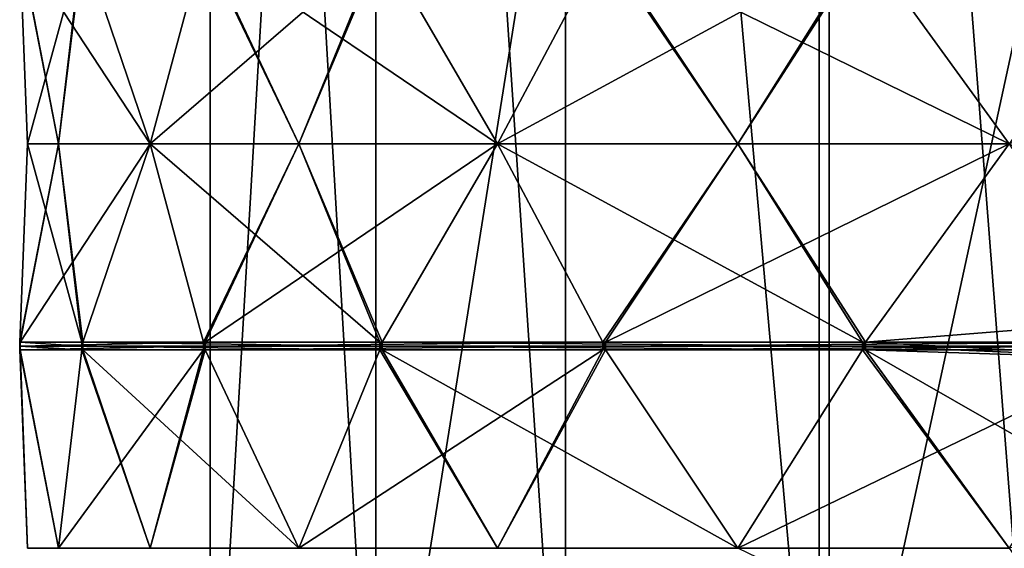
# Model space of a CAD drawing. Header units: millimetres. Extents: x -22 to 22, y 0 to 166.
# Tile 79 of 119: x -17.23 to -5.3, y 133.15 to 139.55. Entities that reach past the tile are written whole.
import ezdxf

# ---------------------------------------------------------------- set-up
doc = ezdxf.new("R2010")
doc.units = ezdxf.units.MM
doc.header["$LTSCALE"] = 65.185185
for name, color, linetype in [('399', 7, 'CONTINUOUS'), ('416', 7, 'CONTINUOUS'), ('449', 7, 'CONTINUOUS'), ('450', 7, 'CONTINUOUS'), ('451', 7, 'CONTINUOUS'), ('452', 7, 'CONTINUOUS'), ('453', 7, 'CONTINUOUS'), ('454', 7, 'CONTINUOUS'), ('455', 7, 'CONTINUOUS'), ('464', 7, 'CONTINUOUS'), ('465', 7, 'CONTINUOUS'), ('466', 7, 'CONTINUOUS'), ('467', 7, 'CONTINUOUS'), ('468', 7, 'CONTINUOUS'), ('469', 7, 'CONTINUOUS'), ('533', 7, 'CONTINUOUS'), ('534', 7, 'CONTINUOUS'), ('535', 7, 'CONTINUOUS'), ('536', 7, 'CONTINUOUS'), ('537', 7, 'CONTINUOUS'), ('538', 7, 'CONTINUOUS'), ('539', 7, 'CONTINUOUS'), ('672', 7, 'CONTINUOUS'), ('680', 7, 'CONTINUOUS'), ('687', 7, 'CONTINUOUS'), ('694', 7, 'CONTINUOUS'), ('701', 7, 'CONTINUOUS'), ('708', 7, 'CONTINUOUS')]:
    doc.layers.add(name, color=color, linetype=linetype)

msp = doc.modelspace()

# ---------------------------------------------------------------- linework, layer by layer
at = {"layer": '399', "linetype": 'CONTINUOUS'}
for points in [[(-14.919, 163.5, -0.042), (-12.91, 163.5, 7.458), (-14.919, 129, -0.042), (-14.919, 163.5, -0.042)], [(-14.919, 129, -0.042), (-12.91, 163.5, 7.458), (-12.91, 129, 7.458), (-14.919, 129, -0.042)], [(-12.91, 163.5, -7.542), (-14.919, 163.5, -0.042), (-12.91, 129, -7.542), (-12.91, 163.5, -7.542)], [(-12.91, 129, -7.542), (-14.919, 163.5, -0.042), (-14.919, 129, -0.042), (-12.91, 129, -7.542)], [(-12.91, 163.5, 7.458), (-7.419, 163.5, 12.948), (-12.91, 129, 7.458), (-12.91, 163.5, 7.458)], [(-12.91, 129, 7.458), (-7.419, 163.5, 12.948), (-7.419, 129, 12.948), (-12.91, 129, 7.458)], [(-7.419, 163.5, 12.948), (0.081, 163.5, 14.958), (-7.419, 129, 12.948), (-7.419, 163.5, 12.948)], [(-7.419, 129, 12.948), (0.081, 163.5, 14.958), (0.081, 129, 14.958), (-7.419, 129, 12.948)]]:
    msp.add_3dface(points, dxfattribs=at)
at = {"layer": '416', "linetype": 'CONTINUOUS'}
for points in [[(-12.91, 163.5, -7.542), (-12.91, 129, -7.542), (-10.613, 129, -9.61), (-12.91, 163.5, -7.542)], [(-12.91, 163.5, -7.542), (-10.613, 129, -9.61), (-10.613, 163.5, -9.61), (-12.91, 163.5, -7.542)], [(-10.613, 129, -9.61), (-7.54, 129, -9.933), (-10.613, 163.5, -9.61), (-10.613, 129, -9.61)], [(-7.54, 129, -9.933), (-7.54, 163.5, -9.933), (-10.613, 163.5, -9.61), (-7.54, 129, -9.933)], [(-7.54, 129, -9.933), (-4.864, 129, -8.388), (-7.54, 163.5, -9.933), (-7.54, 129, -9.933)], [(-4.864, 129, -8.388), (-4.864, 163.5, -8.388), (-7.54, 163.5, -9.933), (-4.864, 129, -8.388)]]:
    msp.add_3dface(points, dxfattribs=at)
at = {"layer": '449', "linetype": 'CONTINUOUS'}
for points in [[(-3.557, 140.452, -17.058), (-5.239, 138.05, -16.414), (-10.13, 140.452, -14.131), (-3.557, 140.452, -17.058)], [(-10.13, 140.452, -14.131), (-5.239, 138.05, -16.414), (-8.526, 138.05, -14.95), (-10.13, 140.452, -14.131)], [(-6.978, 135.648, -15.946), (-7.015, 135.648, -15.93), (-8.526, 138.05, -14.95), (-6.978, 135.648, -15.946)], [(-5.239, 138.05, -16.414), (-6.978, 135.648, -15.946), (-8.526, 138.05, -14.95), (-5.239, 138.05, -16.414)], [(-6.996, 135.648, -15.938), (-7.015, 135.648, -15.93), (-6.978, 135.648, -15.946), (-6.996, 135.648, -15.938)]]:
    msp.add_3dface(points, dxfattribs=at)
at = {"layer": '450', "linetype": 'CONTINUOUS'}
for points in [[(-10.163, 140.452, -14.107), (-11.437, 138.05, -12.835), (-14.978, 140.452, -8.76), (-10.163, 140.452, -14.107)], [(-14.978, 140.452, -8.76), (-11.437, 138.05, -12.835), (-13.845, 138.05, -10.16), (-14.978, 140.452, -8.76)], [(-12.836, 135.648, -11.701), (-12.864, 135.648, -11.67), (-13.845, 138.05, -10.16), (-12.836, 135.648, -11.701)], [(-11.437, 138.05, -12.835), (-12.836, 135.648, -11.701), (-13.845, 138.05, -10.16), (-11.437, 138.05, -12.835)], [(-12.85, 135.648, -11.685), (-12.864, 135.648, -11.67), (-12.836, 135.648, -11.701), (-12.85, 135.648, -11.685)]]:
    msp.add_3dface(points, dxfattribs=at)
at = {"layer": '451', "linetype": 'CONTINUOUS'}
for points in [[(-14.998, 140.452, -8.725), (-15.645, 138.05, -7.044), (-17.222, 140.452, -1.882), (-14.998, 140.452, -8.725)], [(-17.222, 140.452, -1.882), (-15.645, 138.05, -7.044), (-16.757, 138.05, -3.621), (-17.222, 140.452, -1.882)], [(-16.461, 135.648, -5.439), (-16.474, 135.648, -5.4), (-16.757, 138.05, -3.621), (-16.461, 135.648, -5.439)], [(-15.645, 138.05, -7.044), (-16.461, 135.648, -5.439), (-16.757, 138.05, -3.621), (-15.645, 138.05, -7.044)], [(-16.468, 135.648, -5.419), (-16.474, 135.648, -5.4), (-16.461, 135.648, -5.439), (-16.468, 135.648, -5.419)]]:
    msp.add_3dface(points, dxfattribs=at)
at = {"layer": '452', "linetype": 'CONTINUOUS'}
for points in [[(-17.226, 140.452, -1.841), (-17.133, 138.05, -0.042), (-16.474, 140.452, 5.315), (-17.226, 140.452, -1.841)], [(-16.474, 140.452, 5.315), (-17.133, 138.05, -0.042), (-16.757, 138.05, 3.537), (-16.474, 140.452, 5.315)], [(-17.226, 135.648, 1.756), (-17.222, 135.648, 1.797), (-16.757, 138.05, 3.537), (-17.226, 135.648, 1.756)], [(-17.133, 138.05, -0.042), (-17.226, 135.648, 1.756), (-16.757, 138.05, 3.537), (-17.133, 138.05, -0.042)], [(-17.224, 135.648, 1.776), (-17.222, 135.648, 1.797), (-17.226, 135.648, 1.756), (-17.224, 135.648, 1.776)]]:
    msp.add_3dface(points, dxfattribs=at)
at = {"layer": '453', "linetype": 'CONTINUOUS'}
for points in [[(-16.461, 140.452, 5.354), (-15.645, 138.05, 6.959), (-12.864, 140.452, 11.585), (-16.461, 140.452, 5.354)], [(-12.864, 140.452, 11.585), (-15.645, 138.05, 6.959), (-13.845, 138.05, 10.076), (-12.864, 140.452, 11.585)], [(-15.645, 138.05, 6.959), (-14.998, 135.648, 8.64), (-13.845, 138.05, 10.076), (-15.645, 138.05, 6.959)], [(-14.998, 135.648, 8.64), (-14.978, 135.648, 8.675), (-13.845, 138.05, 10.076), (-14.998, 135.648, 8.64)], [(-14.988, 135.648, 8.658), (-14.978, 135.648, 8.675), (-14.998, 135.648, 8.64), (-14.988, 135.648, 8.658)]]:
    msp.add_3dface(points, dxfattribs=at)
at = {"layer": '454', "linetype": 'CONTINUOUS'}
for points in [[(-11.437, 138.05, 12.75), (-7.015, 140.452, 15.845), (-12.836, 140.452, 11.616), (-11.437, 138.05, 12.75)], [(-7.015, 140.452, 15.845), (-11.437, 138.05, 12.75), (-8.526, 138.05, 14.865), (-7.015, 140.452, 15.845)], [(-11.437, 138.05, 12.75), (-10.163, 135.648, 14.022), (-8.526, 138.05, 14.865), (-11.437, 138.05, 12.75)], [(-10.163, 135.648, 14.022), (-10.13, 135.648, 14.047), (-8.526, 138.05, 14.865), (-10.163, 135.648, 14.022)], [(-10.147, 135.648, 14.034), (-10.13, 135.648, 14.047), (-10.163, 135.648, 14.022), (-10.147, 135.648, 14.034)]]:
    msp.add_3dface(points, dxfattribs=at)
at = {"layer": '455', "linetype": 'CONTINUOUS'}
msp.add_3dface([(-6.978, 140.452, 15.862), (-5.239, 138.05, 16.329), (0.06, 140.452, 17.358), (-6.978, 140.452, 15.862)], dxfattribs=at)
at = {"layer": '464', "linetype": 'CONTINUOUS'}
for points in [[(-7.015, 135.552, -15.93), (-5.239, 133.15, -16.414), (-8.526, 133.15, -14.95), (-7.015, 135.552, -15.93)], [(-6.978, 135.552, -15.946), (-5.239, 133.15, -16.414), (-7.015, 135.552, -15.93), (-6.978, 135.552, -15.946)], [(-6.996, 135.552, -15.938), (-6.978, 135.552, -15.946), (-7.015, 135.552, -15.93), (-6.996, 135.552, -15.938)], [(-5.239, 133.15, -16.414), (-3.557, 130.748, -17.058), (-8.526, 133.15, -14.95), (-5.239, 133.15, -16.414)]]:
    msp.add_3dface(points, dxfattribs=at)
at = {"layer": '465', "linetype": 'CONTINUOUS'}
for points in [[(-12.864, 135.552, -11.67), (-11.437, 133.15, -12.835), (-13.845, 133.15, -10.16), (-12.864, 135.552, -11.67)], [(-12.836, 135.552, -11.701), (-11.437, 133.15, -12.835), (-12.864, 135.552, -11.67), (-12.836, 135.552, -11.701)], [(-12.85, 135.552, -11.685), (-12.836, 135.552, -11.701), (-12.864, 135.552, -11.67), (-12.85, 135.552, -11.685)]]:
    msp.add_3dface(points, dxfattribs=at)
at = {"layer": '466', "linetype": 'CONTINUOUS'}
for points in [[(-16.474, 135.552, -5.4), (-15.645, 133.15, -7.044), (-16.757, 133.15, -3.621), (-16.474, 135.552, -5.4)], [(-16.461, 135.552, -5.439), (-15.645, 133.15, -7.044), (-16.474, 135.552, -5.4), (-16.461, 135.552, -5.439)], [(-16.468, 135.552, -5.419), (-16.461, 135.552, -5.439), (-16.474, 135.552, -5.4), (-16.468, 135.552, -5.419)]]:
    msp.add_3dface(points, dxfattribs=at)
at = {"layer": '467', "linetype": 'CONTINUOUS'}
for points in [[(-17.226, 135.552, 1.756), (-17.133, 133.15, -0.042), (-17.222, 135.552, 1.797), (-17.226, 135.552, 1.756)], [(-17.224, 135.552, 1.776), (-17.226, 135.552, 1.756), (-17.222, 135.552, 1.797), (-17.224, 135.552, 1.776)], [(-17.222, 135.552, 1.797), (-17.133, 133.15, -0.042), (-16.757, 133.15, 3.537), (-17.222, 135.552, 1.797)]]:
    msp.add_3dface(points, dxfattribs=at)
at = {"layer": '468', "linetype": 'CONTINUOUS'}
for points in [[(-14.998, 135.552, 8.64), (-15.645, 133.15, 6.959), (-14.978, 135.552, 8.675), (-14.998, 135.552, 8.64)], [(-14.978, 135.552, 8.675), (-15.645, 133.15, 6.959), (-13.845, 133.15, 10.076), (-14.978, 135.552, 8.675)], [(-14.988, 135.552, 8.658), (-14.998, 135.552, 8.64), (-14.978, 135.552, 8.675), (-14.988, 135.552, 8.658)]]:
    msp.add_3dface(points, dxfattribs=at)
at = {"layer": '469', "linetype": 'CONTINUOUS'}
for points in [[(-10.163, 135.552, 14.022), (-11.437, 133.15, 12.75), (-10.13, 135.552, 14.047), (-10.163, 135.552, 14.022)], [(-10.13, 135.552, 14.047), (-11.437, 133.15, 12.75), (-8.526, 133.15, 14.865), (-10.13, 135.552, 14.047)], [(-10.147, 135.552, 14.034), (-10.163, 135.552, 14.022), (-10.13, 135.552, 14.047), (-10.147, 135.552, 14.034)]]:
    msp.add_3dface(points, dxfattribs=at)
at = {"layer": '533', "linetype": 'CONTINUOUS'}
for points in [[(-1.584, 136.079, -17.097), (-6.978, 135.648, -15.946), (-5.239, 138.05, -16.414), (-1.584, 136.079, -17.097)], [(-1.584, 136.079, -17.097), (-2.459, 135.409, -16.908), (-6.978, 135.648, -15.946), (-1.584, 136.079, -17.097)], [(-6.978, 135.648, -15.946), (-2.459, 135.409, -16.908), (-6.978, 135.6, -15.946), (-6.978, 135.648, -15.946)], [(-2.459, 135.409, -16.908), (-6.978, 135.552, -15.946), (-6.978, 135.6, -15.946), (-2.459, 135.409, -16.908)], [(-2.459, 135.409, -16.908), (-3.384, 133.496, -16.782), (-6.978, 135.552, -15.946), (-2.459, 135.409, -16.908)], [(-3.384, 133.496, -16.782), (-5.239, 133.15, -16.414), (-6.978, 135.552, -15.946), (-3.384, 133.496, -16.782)]]:
    msp.add_3dface(points, dxfattribs=at)
at = {"layer": '534', "linetype": 'CONTINUOUS'}
for points in [[(-8.526, 138.05, -14.95), (-11.437, 138.05, -12.835), (-10.163, 140.452, -14.107), (-8.526, 138.05, -14.95)], [(-10.13, 140.452, -14.131), (-8.526, 138.05, -14.95), (-10.163, 140.452, -14.107), (-10.13, 140.452, -14.131)], [(-7.015, 135.648, -15.93), (-12.836, 135.648, -11.701), (-11.437, 138.05, -12.835), (-7.015, 135.648, -15.93)], [(-8.526, 138.05, -14.95), (-7.015, 135.648, -15.93), (-11.437, 138.05, -12.835), (-8.526, 138.05, -14.95)], [(-12.836, 135.648, -11.701), (-7.015, 135.648, -15.93), (-7.015, 135.6, -15.93), (-12.836, 135.648, -11.701)], [(-12.836, 135.6, -11.7), (-12.836, 135.648, -11.701), (-7.015, 135.6, -15.93), (-12.836, 135.6, -11.7)], [(-7.015, 135.552, -15.93), (-12.836, 135.552, -11.701), (-12.836, 135.6, -11.7), (-7.015, 135.552, -15.93)], [(-7.015, 135.552, -15.93), (-12.836, 135.6, -11.7), (-7.015, 135.6, -15.93), (-7.015, 135.552, -15.93)], [(-7.015, 135.552, -15.93), (-8.526, 133.15, -14.95), (-12.836, 135.552, -11.701), (-7.015, 135.552, -15.93)], [(-8.526, 133.15, -14.95), (-11.437, 133.15, -12.835), (-12.836, 135.552, -11.701), (-8.526, 133.15, -14.95)]]:
    msp.add_3dface(points, dxfattribs=at)
at = {"layer": '535', "linetype": 'CONTINUOUS'}
for points in [[(-13.845, 138.05, -10.16), (-15.645, 138.05, -7.044), (-14.998, 140.452, -8.725), (-13.845, 138.05, -10.16)], [(-14.978, 140.452, -8.76), (-13.845, 138.05, -10.16), (-14.998, 140.452, -8.725), (-14.978, 140.452, -8.76)], [(-12.864, 135.648, -11.67), (-16.461, 135.648, -5.439), (-15.645, 138.05, -7.044), (-12.864, 135.648, -11.67)], [(-13.845, 138.05, -10.16), (-12.864, 135.648, -11.67), (-15.645, 138.05, -7.044), (-13.845, 138.05, -10.16)], [(-16.461, 135.648, -5.439), (-12.864, 135.648, -11.67), (-12.864, 135.6, -11.67), (-16.461, 135.648, -5.439)], [(-16.461, 135.6, -5.439), (-16.461, 135.648, -5.439), (-12.864, 135.6, -11.67), (-16.461, 135.6, -5.439)], [(-12.864, 135.552, -11.67), (-16.461, 135.552, -5.439), (-16.461, 135.6, -5.439), (-12.864, 135.552, -11.67)], [(-12.864, 135.552, -11.67), (-16.461, 135.6, -5.439), (-12.864, 135.6, -11.67), (-12.864, 135.552, -11.67)], [(-12.864, 135.552, -11.67), (-13.845, 133.15, -10.16), (-16.461, 135.552, -5.439), (-12.864, 135.552, -11.67)], [(-13.845, 133.15, -10.16), (-15.645, 133.15, -7.044), (-16.461, 135.552, -5.439), (-13.845, 133.15, -10.16)]]:
    msp.add_3dface(points, dxfattribs=at)
at = {"layer": '536', "linetype": 'CONTINUOUS'}
for points in [[(-17.222, 140.452, -1.882), (-16.757, 138.05, -3.621), (-17.226, 140.452, -1.841), (-17.222, 140.452, -1.882)], [(-16.757, 138.05, -3.621), (-17.133, 138.05, -0.042), (-17.226, 140.452, -1.841), (-16.757, 138.05, -3.621)], [(-16.474, 135.648, -5.4), (-17.226, 135.648, 1.756), (-17.133, 138.05, -0.042), (-16.474, 135.648, -5.4)], [(-16.757, 138.05, -3.621), (-16.474, 135.648, -5.4), (-17.133, 138.05, -0.042), (-16.757, 138.05, -3.621)], [(-17.226, 135.648, 1.756), (-16.474, 135.648, -5.4), (-16.474, 135.6, -5.4), (-17.226, 135.648, 1.756)], [(-17.226, 135.6, 1.756), (-17.226, 135.648, 1.756), (-16.474, 135.6, -5.4), (-17.226, 135.6, 1.756)], [(-16.474, 135.552, -5.4), (-17.226, 135.552, 1.756), (-17.226, 135.6, 1.756), (-16.474, 135.552, -5.4)], [(-16.474, 135.552, -5.4), (-17.226, 135.6, 1.756), (-16.474, 135.6, -5.4), (-16.474, 135.552, -5.4)], [(-16.474, 135.552, -5.4), (-16.757, 133.15, -3.621), (-17.226, 135.552, 1.756), (-16.474, 135.552, -5.4)], [(-16.757, 133.15, -3.621), (-17.133, 133.15, -0.042), (-17.226, 135.552, 1.756), (-16.757, 133.15, -3.621)]]:
    msp.add_3dface(points, dxfattribs=at)
at = {"layer": '537', "linetype": 'CONTINUOUS'}
for points in [[(-16.474, 140.452, 5.315), (-16.757, 138.05, 3.537), (-16.461, 140.452, 5.354), (-16.474, 140.452, 5.315)], [(-16.757, 138.05, 3.537), (-15.645, 138.05, 6.959), (-16.461, 140.452, 5.354), (-16.757, 138.05, 3.537)], [(-16.757, 138.05, 3.537), (-17.222, 135.648, 1.797), (-15.645, 138.05, 6.959), (-16.757, 138.05, 3.537)], [(-17.222, 135.648, 1.797), (-14.998, 135.648, 8.64), (-15.645, 138.05, 6.959), (-17.222, 135.648, 1.797)], [(-14.998, 135.648, 8.64), (-17.222, 135.648, 1.797), (-17.222, 135.6, 1.797), (-14.998, 135.648, 8.64)], [(-14.998, 135.6, 8.64), (-14.998, 135.648, 8.64), (-17.222, 135.6, 1.797), (-14.998, 135.6, 8.64)], [(-17.222, 135.552, 1.797), (-14.998, 135.552, 8.64), (-14.998, 135.6, 8.64), (-17.222, 135.552, 1.797)], [(-17.222, 135.552, 1.797), (-14.998, 135.6, 8.64), (-17.222, 135.6, 1.797), (-17.222, 135.552, 1.797)], [(-17.222, 135.552, 1.797), (-16.757, 133.15, 3.537), (-14.998, 135.552, 8.64), (-17.222, 135.552, 1.797)], [(-16.757, 133.15, 3.537), (-15.645, 133.15, 6.959), (-14.998, 135.552, 8.64), (-16.757, 133.15, 3.537)]]:
    msp.add_3dface(points, dxfattribs=at)
at = {"layer": '538', "linetype": 'CONTINUOUS'}
for points in [[(-12.864, 140.452, 11.585), (-13.845, 138.05, 10.076), (-12.836, 140.452, 11.616), (-12.864, 140.452, 11.585)], [(-13.845, 138.05, 10.076), (-11.437, 138.05, 12.75), (-12.836, 140.452, 11.616), (-13.845, 138.05, 10.076)], [(-13.845, 138.05, 10.076), (-14.978, 135.648, 8.675), (-11.437, 138.05, 12.75), (-13.845, 138.05, 10.076)], [(-14.978, 135.648, 8.675), (-10.163, 135.648, 14.022), (-11.437, 138.05, 12.75), (-14.978, 135.648, 8.675)], [(-10.163, 135.648, 14.022), (-14.978, 135.648, 8.675), (-14.978, 135.6, 8.675), (-10.163, 135.648, 14.022)], [(-10.163, 135.6, 14.022), (-10.163, 135.648, 14.022), (-14.978, 135.6, 8.675), (-10.163, 135.6, 14.022)], [(-14.978, 135.552, 8.675), (-10.163, 135.552, 14.022), (-10.163, 135.6, 14.022), (-14.978, 135.552, 8.675)], [(-14.978, 135.552, 8.675), (-10.163, 135.6, 14.022), (-14.978, 135.6, 8.675), (-14.978, 135.552, 8.675)], [(-14.978, 135.552, 8.675), (-13.845, 133.15, 10.076), (-10.163, 135.552, 14.022), (-14.978, 135.552, 8.675)], [(-13.845, 133.15, 10.076), (-11.437, 133.15, 12.75), (-10.163, 135.552, 14.022), (-13.845, 133.15, 10.076)]]:
    msp.add_3dface(points, dxfattribs=at)
at = {"layer": '539', "linetype": 'CONTINUOUS'}
for points in [[(-6.978, 140.452, 15.862), (-7.015, 140.452, 15.845), (-8.526, 138.05, 14.865), (-6.978, 140.452, 15.862)], [(-6.978, 140.452, 15.862), (-8.526, 138.05, 14.865), (-5.239, 138.05, 16.329), (-6.978, 140.452, 15.862)], [(-8.526, 138.05, 14.865), (-10.13, 135.648, 14.047), (-5.239, 138.05, 16.329), (-8.526, 138.05, 14.865)], [(-10.13, 135.648, 14.047), (-3.557, 135.648, 16.973), (-5.239, 138.05, 16.329), (-10.13, 135.648, 14.047)], [(-3.557, 135.648, 16.973), (-10.13, 135.648, 14.047), (-10.13, 135.6, 14.046), (-3.557, 135.648, 16.973)], [(-3.557, 135.6, 16.973), (-3.557, 135.648, 16.973), (-10.13, 135.6, 14.046), (-3.557, 135.6, 16.973)], [(-10.13, 135.552, 14.047), (-3.557, 135.552, 16.973), (-3.557, 135.6, 16.973), (-10.13, 135.552, 14.047)], [(-10.13, 135.552, 14.047), (-3.557, 135.6, 16.973), (-10.13, 135.6, 14.046), (-10.13, 135.552, 14.047)], [(-10.13, 135.552, 14.047), (-8.526, 133.15, 14.865), (-3.557, 135.552, 16.973), (-10.13, 135.552, 14.047)], [(-8.526, 133.15, 14.865), (-5.239, 133.15, 16.329), (-3.557, 135.552, 16.973), (-8.526, 133.15, 14.865)]]:
    msp.add_3dface(points, dxfattribs=at)
at = {"layer": '672', "linetype": 'CONTINUOUS'}
for points in [[(-7.015, 135.648, -15.93), (-6.996, 135.648, -15.938), (-7.015, 135.6, -15.93), (-7.015, 135.648, -15.93)], [(-6.996, 135.648, -15.938), (-6.996, 135.552, -15.938), (-7.015, 135.552, -15.93), (-6.996, 135.648, -15.938)], [(-6.996, 135.648, -15.938), (-7.015, 135.552, -15.93), (-7.015, 135.6, -15.93), (-6.996, 135.648, -15.938)], [(-6.996, 135.648, -15.938), (-6.978, 135.648, -15.946), (-6.996, 135.552, -15.938), (-6.996, 135.648, -15.938)], [(-6.996, 135.552, -15.938), (-6.978, 135.648, -15.946), (-6.978, 135.6, -15.946), (-6.996, 135.552, -15.938)], [(-6.978, 135.552, -15.946), (-6.996, 135.552, -15.938), (-6.978, 135.6, -15.946), (-6.978, 135.552, -15.946)]]:
    msp.add_3dface(points, dxfattribs=at)
at = {"layer": '680', "linetype": 'CONTINUOUS'}
for points in [[(-12.864, 135.648, -11.67), (-12.85, 135.648, -11.685), (-12.864, 135.6, -11.67), (-12.864, 135.648, -11.67)], [(-12.85, 135.648, -11.685), (-12.85, 135.552, -11.685), (-12.864, 135.552, -11.67), (-12.85, 135.648, -11.685)], [(-12.85, 135.648, -11.685), (-12.864, 135.552, -11.67), (-12.864, 135.6, -11.67), (-12.85, 135.648, -11.685)], [(-12.85, 135.648, -11.685), (-12.836, 135.648, -11.701), (-12.85, 135.552, -11.685), (-12.85, 135.648, -11.685)], [(-12.85, 135.552, -11.685), (-12.836, 135.648, -11.701), (-12.836, 135.6, -11.7), (-12.85, 135.552, -11.685)], [(-12.836, 135.552, -11.701), (-12.85, 135.552, -11.685), (-12.836, 135.6, -11.7), (-12.836, 135.552, -11.701)]]:
    msp.add_3dface(points, dxfattribs=at)
at = {"layer": '687', "linetype": 'CONTINUOUS'}
for points in [[(-16.474, 135.648, -5.4), (-16.468, 135.648, -5.419), (-16.474, 135.6, -5.4), (-16.474, 135.648, -5.4)], [(-16.468, 135.648, -5.419), (-16.468, 135.552, -5.419), (-16.474, 135.552, -5.4), (-16.468, 135.648, -5.419)], [(-16.468, 135.648, -5.419), (-16.474, 135.552, -5.4), (-16.474, 135.6, -5.4), (-16.468, 135.648, -5.419)], [(-16.468, 135.648, -5.419), (-16.461, 135.648, -5.439), (-16.468, 135.552, -5.419), (-16.468, 135.648, -5.419)], [(-16.468, 135.552, -5.419), (-16.461, 135.648, -5.439), (-16.461, 135.6, -5.439), (-16.468, 135.552, -5.419)], [(-16.461, 135.552, -5.439), (-16.468, 135.552, -5.419), (-16.461, 135.6, -5.439), (-16.461, 135.552, -5.439)]]:
    msp.add_3dface(points, dxfattribs=at)
at = {"layer": '694', "linetype": 'CONTINUOUS'}
for points in [[(-17.224, 135.648, 1.776), (-17.226, 135.648, 1.756), (-17.224, 135.552, 1.776), (-17.224, 135.648, 1.776)], [(-17.224, 135.552, 1.776), (-17.226, 135.648, 1.756), (-17.226, 135.6, 1.756), (-17.224, 135.552, 1.776)], [(-17.222, 135.648, 1.797), (-17.224, 135.648, 1.776), (-17.222, 135.6, 1.797), (-17.222, 135.648, 1.797)], [(-17.224, 135.648, 1.776), (-17.224, 135.552, 1.776), (-17.222, 135.552, 1.797), (-17.224, 135.648, 1.776)], [(-17.224, 135.648, 1.776), (-17.222, 135.552, 1.797), (-17.222, 135.6, 1.797), (-17.224, 135.648, 1.776)], [(-17.226, 135.552, 1.756), (-17.224, 135.552, 1.776), (-17.226, 135.6, 1.756), (-17.226, 135.552, 1.756)]]:
    msp.add_3dface(points, dxfattribs=at)
at = {"layer": '701', "linetype": 'CONTINUOUS'}
for points in [[(-14.988, 135.648, 8.658), (-14.998, 135.648, 8.64), (-14.988, 135.552, 8.658), (-14.988, 135.648, 8.658)], [(-14.988, 135.552, 8.658), (-14.998, 135.648, 8.64), (-14.998, 135.6, 8.64), (-14.988, 135.552, 8.658)], [(-14.978, 135.648, 8.675), (-14.988, 135.648, 8.658), (-14.978, 135.6, 8.675), (-14.978, 135.648, 8.675)], [(-14.988, 135.648, 8.658), (-14.988, 135.552, 8.658), (-14.978, 135.552, 8.675), (-14.988, 135.648, 8.658)], [(-14.988, 135.648, 8.658), (-14.978, 135.552, 8.675), (-14.978, 135.6, 8.675), (-14.988, 135.648, 8.658)], [(-14.998, 135.552, 8.64), (-14.988, 135.552, 8.658), (-14.998, 135.6, 8.64), (-14.998, 135.552, 8.64)]]:
    msp.add_3dface(points, dxfattribs=at)
at = {"layer": '708', "linetype": 'CONTINUOUS'}
for points in [[(-10.147, 135.648, 14.034), (-10.163, 135.648, 14.022), (-10.147, 135.552, 14.034), (-10.147, 135.648, 14.034)], [(-10.147, 135.552, 14.034), (-10.163, 135.648, 14.022), (-10.163, 135.6, 14.022), (-10.147, 135.552, 14.034)], [(-10.13, 135.648, 14.047), (-10.147, 135.648, 14.034), (-10.13, 135.6, 14.046), (-10.13, 135.648, 14.047)], [(-10.147, 135.648, 14.034), (-10.147, 135.552, 14.034), (-10.13, 135.552, 14.047), (-10.147, 135.648, 14.034)], [(-10.147, 135.648, 14.034), (-10.13, 135.552, 14.047), (-10.13, 135.6, 14.046), (-10.147, 135.648, 14.034)], [(-10.163, 135.552, 14.022), (-10.147, 135.552, 14.034), (-10.163, 135.6, 14.022), (-10.163, 135.552, 14.022)]]:
    msp.add_3dface(points, dxfattribs=at)

doc.saveas('drawing.dxf')
